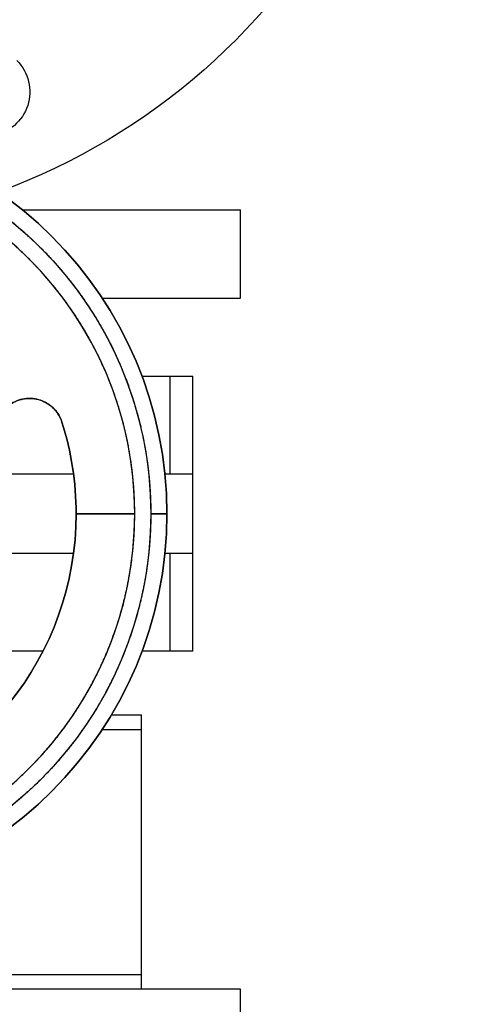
# Model space of a CAD drawing. Header units: millimetres. Extents: x 158 to 846, y 86 to 749.
# Tile 88 of 95: x 713 to 722, y 689 to 709. Entities that reach past the tile are written whole.
import ezdxf

# ---------------------------------------------------------------- set-up
doc = ezdxf.new("R2010")
doc.units = ezdxf.units.MM
doc.layers.add('1', color=7, linetype='CONTINUOUS', true_color=0xffffff)

msp = doc.modelspace()

# ---------------------------------------------------------------- linework, layer by layer
at = {"layer": '1', "color": 7, "linetype": 'Continuous'}
for p, q in [((712.701, 705.309), (717.145, 705.309)), ((717.145, 703.509), (717.145, 705.309)), ((714.327, 703.509), (717.145, 703.509)), ((715.138, 701.914), (715.706, 701.914)), ((716.175, 699.914), (716.175, 701.914)), ((713.743, 699.914), (711.647, 699.914)), ((715.706, 699.914), (715.605, 699.914)), ((716.175, 698.304), (716.175, 699.914)), ((714.989, 699.109), (713.795, 699.109)), ((713.795, 699.109), (714.989, 699.109)), ((715.645, 699.109), (715.317, 699.109)), ((715.317, 699.109), (715.645, 699.109)), ((711.647, 698.304), (713.742, 698.304)), ((715.605, 698.304), (715.706, 698.304)), ((716.175, 696.304), (716.175, 698.304)), ((713.119, 696.304), (711.647, 696.304)), ((715.706, 696.304), (715.138, 696.304)), ((714.515, 695.009), (715.128, 695.009)), ((715.128, 694.709), (715.128, 695.009)), ((714.327, 694.709), (715.128, 694.709)), ((714.327, 694.709), (715.128, 694.709)), ((715.128, 689.709), (715.128, 694.709)), ((701.928, 689.709), (715.128, 689.709)), ((711.056, 689.709), (715.128, 689.709)), ((715.128, 689.409), (715.128, 689.709)), ((717.145, 689.409), (707.645, 689.409)), ((717.145, 687.609), (717.145, 689.409))]:
    msp.add_line(p, q, dxfattribs=at)
at = {"layer": '1', "color": 252, "linetype": 'Continuous'}
for p, q in [((715.706, 701.914), (715.706, 699.914)), ((715.706, 698.304), (715.706, 696.304))]:
    msp.add_line(p, q, dxfattribs=at)
at = {"layer": '1', "color": 7, "linetype": 'Continuous', "extrusion": (0, 0, -1)}
for centre, radius, start, end in [((-707.645, 718.109), 13.25, 0, 249.8119), ((-711.951, 707.716), 0.9, 135, 261.0563), ((-707.645, 699.109), 8, 0, 180), ((-707.645, 699.109), 7.672, 360, 180), ((-707.645, 699.109), 6.15, 162.2976, 180), ((-707.645, 699.109), 8, 180, 0), ((-707.645, 699.109), 7.672, 180, 360), ((-707.645, 699.109), 6.15, 180, 257.7024)]:
    msp.add_arc(centre, radius, start, end, dxfattribs=at)
at = {"layer": '1', "color": 7, "linetype": 'Continuous'}
for radius, start, end in [(8, 360, 180), (7.344, 0, 180), (6.15, 0, 17.7024), (8, 180, 360), (7.344, 180, 0), (6.15, 282.2976, 0)]:
    msp.add_arc((707.645, 699.109), radius, start, end, dxfattribs=at)
for points, degree, knots in [([(699.974, 699.109), (699.974, 699.246), (699.983, 699.519), (700.012, 699.926), (700.127, 700.731), (700.281, 701.257), (700.504, 702.023), (701.149, 703.234), (701.508, 703.712), (701.993, 704.358), (702.601, 704.889), (702.978, 705.219), (703.704, 705.702), (704.035, 705.879), (704.504, 706.129), (705.371, 706.447), (705.757, 706.545), (706.288, 706.68), (707.234, 706.781), (708.193, 706.781), (709.136, 706.646), (709.534, 706.545), (710.049, 706.414), (710.904, 706.066), (711.256, 705.879), (711.698, 705.643), (712.407, 705.137), (712.69, 704.889), (713.298, 704.358), (713.783, 703.712), (714.261, 703.075), (714.843, 701.831), (715.01, 701.257), (715.164, 700.731), (715.279, 699.926), (715.317, 699.383), (715.317, 699.109)], 2, [0, 0, 0, 0.015625, 0.03125, 0.0625, 0.125, 0.125, 0.196429, 0.25, 0.25, 0.3125, 0.3125, 0.348214, 0.375, 0.375, 0.410714, 0.4375, 0.4375, 0.473214, 0.5, 0.535714, 0.5625, 0.5625, 0.598214, 0.625, 0.625, 0.660714, 0.6875, 0.6875, 0.75, 0.75, 0.821429, 0.875, 0.875, 0.9375, 0.96875, 1, 1, 1]), ([(714.989, 699.109), (714.989, 699.24), (714.98, 699.501), (714.952, 699.891), (714.842, 700.662), (714.695, 701.166), (714.482, 701.898), (713.864, 703.058), (713.52, 703.515), (713.056, 704.134), (712.474, 704.642), (712.113, 704.957), (711.419, 705.42), (711.101, 705.589), (710.652, 705.828), (709.823, 706.133), (709.453, 706.227), (708.945, 706.356), (708.039, 706.453), (707.121, 706.453), (706.219, 706.324), (705.838, 706.227), (705.345, 706.102), (704.526, 705.768), (704.19, 705.589), (703.767, 705.363), (703.088, 704.879), (702.817, 704.642), (702.234, 704.134), (701.771, 703.515), (701.313, 702.905), (700.756, 701.715), (700.596, 701.166), (700.449, 700.662), (700.339, 699.891), (700.302, 699.372), (700.302, 699.109)], 2, [0, 0, 0, 0.015625, 0.03125, 0.0625, 0.125, 0.125, 0.196429, 0.25, 0.25, 0.3125, 0.3125, 0.348214, 0.375, 0.375, 0.410714, 0.4375, 0.4375, 0.473214, 0.5, 0.535714, 0.5625, 0.5625, 0.598214, 0.625, 0.625, 0.660714, 0.6875, 0.6875, 0.75, 0.75, 0.821429, 0.875, 0.875, 0.9375, 0.96875, 1, 1, 1]), ([(715.706, 701.914), (715.725, 701.914), (715.762, 701.914), (715.817, 701.914), (715.869, 701.914), (715.919, 701.914), (715.965, 701.914), (716.008, 701.914), (716.047, 701.914), (716.081, 701.914), (716.111, 701.914), (716.136, 701.914), (716.154, 701.914), (716.168, 701.914), (716.173, 701.914), (716.174, 701.914), (716.174, 701.914)], 3, [0, 0, 0, 0, 0.074536, 0.149072, 0.223608, 0.298144, 0.37268, 0.447216, 0.521752, 0.596288, 0.670824, 0.74536, 0.819896, 0.894432, 0.968968, 1, 1, 1, 1]), ([(712.442, 701.333), (712.453, 701.341), (712.475, 701.356), (712.52, 701.383), (712.581, 701.412), (712.658, 701.438), (712.819, 701.473), (713.019, 701.455), (713.221, 701.359), (713.346, 701.255), (713.446, 701.127), (713.485, 701.029), (713.504, 700.979)], 3, [0, 0, 0, 0, 0.031379, 0.062693, 0.125471, 0.189135, 0.254502, 0.513637, 0.638884, 0.763464, 0.881944, 1, 1, 1, 1]), ([(713.504, 700.979), (713.49, 701.018), (713.46, 701.096), (713.39, 701.201), (713.301, 701.295), (713.193, 701.372), (713.064, 701.431), (712.91, 701.466), (712.743, 701.461), (712.58, 701.418), (712.488, 701.362), (712.442, 701.333)], 3, [0, 0, 0, 0, 0.091884, 0.186184, 0.283138, 0.382966, 0.48587, 0.607111, 0.746372, 0.873133, 1, 1, 1, 1]), ([(716.174, 699.914), (716.174, 699.914), (716.173, 699.914), (716.168, 699.914), (716.154, 699.914), (716.136, 699.914), (716.111, 699.914), (716.081, 699.914), (716.047, 699.914), (716.008, 699.914), (715.965, 699.914), (715.919, 699.914), (715.869, 699.914), (715.817, 699.914), (715.762, 699.914), (715.725, 699.914), (715.706, 699.914)], 3, [0, 0, 0, 0, 0.031032, 0.105568, 0.180104, 0.25464, 0.329176, 0.403712, 0.478248, 0.552784, 0.62732, 0.701856, 0.776392, 0.850928, 0.925464, 1, 1, 1, 1]), ([(715.317, 699.109), (715.317, 699.021), (715.313, 698.846), (715.301, 698.583), (715.253, 698.059), (715.189, 697.713), (715.053, 696.979), (714.779, 696.285), (714.664, 695.996), (714.322, 695.302), (714.067, 694.911), (713.893, 694.645), (713.407, 694.022), (712.749, 693.364), (712.129, 692.874), (711.844, 692.688), (711.472, 692.445), (710.779, 692.099), (710.469, 691.976), (709.775, 691.701), (709.041, 691.566), (708.349, 691.438), (706.942, 691.438), (706.249, 691.566), (705.515, 691.701), (704.822, 691.976), (704.532, 692.091), (703.838, 692.433), (703.447, 692.688), (703.181, 692.862), (702.558, 693.347), (701.9, 694.006), (701.411, 694.626), (701.224, 694.911), (700.981, 695.283), (700.635, 695.975), (700.512, 696.285), (700.238, 696.979), (700.102, 697.713), (700.038, 698.059), (699.993, 698.548), (699.974, 698.898), (699.974, 699.109)], 2, [0, 0, 0, 0.007812, 0.015625, 0.03125, 0.0625, 0.0625, 0.125, 0.125, 0.15, 0.1875, 0.1875, 0.2125, 0.25, 0.285714, 0.3125, 0.3125, 0.348214, 0.375, 0.375, 0.4375, 0.4375, 0.5, 0.5625, 0.5625, 0.625, 0.625, 0.65, 0.6875, 0.6875, 0.7125, 0.75, 0.785714, 0.8125, 0.8125, 0.848214, 0.875, 0.875, 0.9375, 0.9375, 0.96875, 0.98125, 1, 1, 1]), ([(700.302, 699.109), (700.302, 699.025), (700.306, 698.857), (700.317, 698.605), (700.363, 698.104), (700.425, 697.773), (700.555, 697.071), (700.818, 696.406), (700.927, 696.129), (701.254, 695.465), (701.499, 695.091), (701.665, 694.836), (702.13, 694.239), (702.76, 693.609), (703.354, 693.141), (703.627, 692.963), (703.983, 692.73), (704.646, 692.399), (704.942, 692.281), (705.607, 692.018), (706.309, 691.888), (706.972, 691.766), (708.319, 691.766), (708.982, 691.888), (709.684, 692.018), (710.349, 692.281), (710.625, 692.391), (711.29, 692.718), (711.664, 692.963), (711.918, 693.129), (712.515, 693.594), (713.145, 694.224), (713.614, 694.818), (713.792, 695.091), (714.025, 695.447), (714.356, 696.11), (714.473, 696.406), (714.736, 697.071), (714.866, 697.773), (714.928, 698.104), (714.971, 698.572), (714.989, 698.907), (714.989, 699.109)], 2, [0, 0, 0, 0.007812, 0.015625, 0.03125, 0.0625, 0.0625, 0.125, 0.125, 0.15, 0.1875, 0.1875, 0.2125, 0.25, 0.285714, 0.3125, 0.3125, 0.348214, 0.375, 0.375, 0.4375, 0.4375, 0.5, 0.5625, 0.5625, 0.625, 0.625, 0.65, 0.6875, 0.6875, 0.7125, 0.75, 0.785714, 0.8125, 0.8125, 0.848214, 0.875, 0.875, 0.9375, 0.9375, 0.96875, 0.98125, 1, 1, 1]), ([(715.706, 698.304), (715.725, 698.304), (715.762, 698.304), (715.817, 698.304), (715.869, 698.304), (715.919, 698.304), (715.965, 698.304), (716.008, 698.304), (716.047, 698.304), (716.081, 698.304), (716.111, 698.304), (716.136, 698.304), (716.154, 698.304), (716.168, 698.304), (716.173, 698.304), (716.174, 698.304), (716.174, 698.304)], 3, [0, 0, 0, 0, 0.074536, 0.149072, 0.223608, 0.298144, 0.37268, 0.447216, 0.521752, 0.596288, 0.670824, 0.74536, 0.819896, 0.894432, 0.968968, 1, 1, 1, 1]), ([(716.174, 696.304), (716.174, 696.304), (716.173, 696.304), (716.168, 696.304), (716.154, 696.304), (716.136, 696.304), (716.111, 696.304), (716.081, 696.304), (716.047, 696.304), (716.008, 696.304), (715.965, 696.304), (715.919, 696.304), (715.869, 696.304), (715.817, 696.304), (715.762, 696.304), (715.725, 696.304), (715.706, 696.304)], 3, [0, 0, 0, 0, 0.031032, 0.105568, 0.180104, 0.25464, 0.329176, 0.403712, 0.478248, 0.552784, 0.62732, 0.701856, 0.776392, 0.850928, 0.925464, 1, 1, 1, 1])]:
    msp.add_open_spline(points, degree=degree, knots=knots, dxfattribs=at)

doc.saveas('drawing.dxf')
